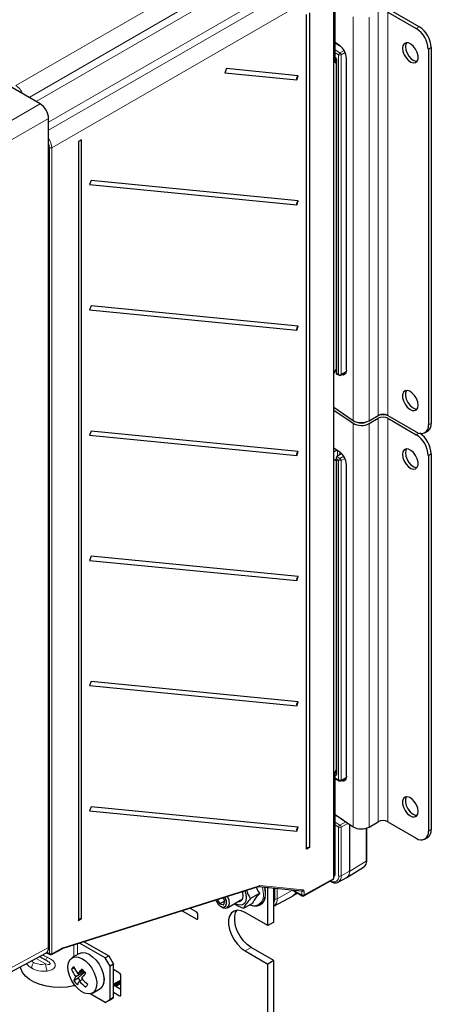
# Paper-space layout 'Blatt4' of a CAD drawing. Header units: millimetres. Extents: x 5 to 418, y 2 to 292.
# Tile 45 of 59: x 146 to 195, y 102 to 217. Entities that reach past the tile are written whole.
import ezdxf

# ---------------------------------------------------------------- set-up
doc = ezdxf.new("R2010")
doc.units = ezdxf.units.MM

psp = doc.layouts.new('Blatt4')

# ---------------------------------------------------------------- linework, layer by layer
at = {"color": 7, "linetype": 'Continuous', "lineweight": 18}
for p, q in [((145.78, 209.69), (176.58, 227.48)), ((177.57, 225.77), (147.33, 208.3)), ((148.15, 207.83), (176.8, 224.37)), ((149.61, 204.47), (179.81, 221.89)), ((178.14, 221.88), (149.61, 205.41)), ((180.8, 220.17), (149.99, 202.4)), ((185.38, 217.75), (185.38, 170.39)), ((187.25, 217.71), (187.25, 170.35)), ((188.33, 218.33), (188.33, 170.97)), ((189.46, 218.33), (189.46, 170.97)), ((192.8, 216.4), (193.14, 216.6)), ((183.98, 214.26), (183.25, 214.68)), ((183.25, 213.88), (183.83, 213.54)), ((183.83, 213.54), (184.32, 213.81)), ((194.55, 214.15), (194.21, 213.95)), ((183.68, 213.29), (183.25, 213.55)), ((183.68, 175.79), (183.68, 213.29)), ((184.45, 213.56), (183.96, 213.29)), ((183.96, 213.29), (183.96, 175.79)), ((183.46, 212.64), (183.46, 175.91)), ((140.68, 202.97), (148.62, 207.55)), ((149.61, 205.84), (141.67, 201.25)), ((149.71, 107.8), (149.71, 202.4)), ((149.99, 202.4), (149.99, 107.8)), ((183.46, 175.91), (183.68, 175.79)), ((183.96, 175.79), (184.58, 176.13)), ((185.38, 170.06), (185.38, 122.7)), ((187.25, 170.02), (187.25, 122.66)), ((188.33, 170.64), (188.33, 123.28)), ((189.46, 170.64), (189.46, 123.28)), ((194.21, 169.86), (194.55, 170.05)), ((192.8, 168.72), (193.12, 168.9)), ((183.36, 167.01), (183.1, 167.17)), ((183.56, 166.21), (183.56, 166.88)), ((183.83, 166.69), (183.83, 166.39)), ((194.55, 166.46), (194.21, 166.27)), ((183.4, 165.68), (183.1, 165.8)), ((183.46, 166.15), (183.83, 165.93)), ((183.68, 165.69), (183.46, 165.82)), ((183.46, 165.82), (183.46, 128.93)), ((183.68, 128.18), (183.68, 165.69)), ((183.83, 165.93), (184.29, 166.19)), ((184.42, 165.94), (183.96, 165.69)), ((183.96, 165.69), (183.96, 128.18)), ((183.25, 129.04), (183.31, 129)), ((183.25, 128.43), (183.68, 128.18)), ((183.31, 129), (183.4, 129.07)), ((183.96, 128.18), (184.59, 128.53)), ((184.2, 123.5), (183.25, 124.05)), ((183.25, 123.25), (183.83, 122.9)), ((183.68, 122.66), (183.25, 122.92)), ((183.68, 116.93), (183.68, 122.66)), ((183.83, 122.9), (184.52, 123.28)), ((184.68, 123.06), (183.96, 122.66)), ((183.96, 122.66), (183.96, 116.93)), ((184.97, 117.49), (184.97, 122.98)), ((184.98, 122.97), (184.98, 117.49)), ((186.92, 118.65), (186.92, 122.52)), ((194.21, 122.17), (194.55, 122.37)), ((184.98, 117.49), (186.92, 118.65)), ((183.1, 116.93), (183.25, 117.02)), ((183.96, 116.93), (184.97, 117.49)), ((151.3, 108.5), (174.33, 115.78)), ((174.41, 115.79), (179.5, 115.29)), ((179.64, 114.69), (183.1, 116.61)), ((175.05, 114.83), (175.03, 114.48)), ((176.17, 114.25), (176.17, 115.48)), ((176.45, 115.46), (176.45, 114.24)), ((176.45, 114.24), (178.26, 115.26)), ((178.36, 115.27), (179.36, 114.69)), ((179.36, 115.09), (179.19, 115.19)), ((179.36, 114.69), (179.36, 115.09)), ((179.64, 115.08), (179.64, 114.69)), ((167.15, 111.94), (167.01, 111.85)), ((152.57, 107.45), (152.57, 108.82)), ((153, 107.69), (153, 108.96)), ((140.64, 103.69), (149.61, 108.52)), ((149.43, 107.96), (149.71, 107.8)), ((149.99, 107.8), (151.24, 108.48)), ((173.4, 108.52), (172.7, 108.12)), ((148.15, 107.25), (149.27, 106.6)), ((152.57, 104.01), (152.57, 104.26)), ((156.12, 104.35), (156.08, 104.37)), ((156.12, 104.83), (156.19, 104.79)), ((158.1, 104.74), (157.25, 104.25)), ((158.1, 102.95), (157.96, 102.87))]:
    psp.add_line(p, q, dxfattribs=at)
at = {"color": 7, "linetype": 'Continuous', "lineweight": 25}
for p, q in [((148.62, 207.55), (123.08, 222.3)), ((183.1, 116.61), (183.1, 219.6)), ((183.25, 213.08), (183.25, 220.23)), ((193.14, 216.6), (189.8, 218.52)), ((179.89, 120.05), (179.89, 218.04)), ((180.27, 218.25), (180.27, 120.26)), ((189.46, 218.33), (192.8, 216.4)), ((183.25, 214.78), (183.82, 214.39)), ((194.21, 213.95), (194.21, 169.86)), ((194.55, 214.15), (194.55, 170.05)), ((183.25, 212.39), (183.25, 213.02)), ((183.4, 212.73), (183.4, 175.88)), ((184.6, 176.31), (184.6, 212.89)), ((170.49, 211.68), (170.3, 211.21)), ((178.94, 210.85), (170.49, 211.68)), ((183.4, 212.3), (183.25, 212.39)), ((170.3, 211.21), (178.75, 210.38)), ((178.75, 210.38), (178.94, 210.85)), ((149.61, 108.52), (149.61, 205.84)), ((153.49, 203.34), (153.11, 203.12)), ((153.11, 203.12), (153.11, 111.67)), ((153.49, 111.88), (153.49, 203.34)), ((154.63, 198.54), (154.44, 198.07)), ((154.44, 198.07), (178.75, 195.68)), ((178.94, 196.15), (154.63, 198.54)), ((178.75, 195.68), (178.94, 196.15)), ((154.63, 183.84), (154.44, 183.37)), ((178.94, 181.46), (154.63, 183.84)), ((154.44, 183.37), (178.75, 180.98)), ((178.75, 180.98), (178.94, 181.46)), ((183.1, 175.9), (183.4, 176.37)), ((183.3, 176.2), (183.4, 176.13)), ((183.4, 175.88), (183.73, 175.7)), ((183.92, 175.7), (184.57, 176.05)), ((183.1, 171.93), (185.38, 170.39)), ((183.1, 171.6), (185.38, 170.06)), ((187.25, 170.35), (188.33, 170.97)), ((187.25, 170.02), (188.33, 170.64)), ((189.46, 170.97), (192.8, 169.04)), ((189.46, 170.64), (192.8, 168.72)), ((154.63, 169.14), (154.44, 168.67)), ((178.94, 166.76), (154.63, 169.14)), ((193.8, 168.94), (194.14, 169.14)), ((154.44, 168.67), (178.75, 166.29)), ((178.75, 166.29), (178.94, 166.76)), ((183.1, 167.19), (183.82, 166.71)), ((183.52, 166.91), (183.1, 166.69)), ((184.04, 166.52), (183.46, 166.15)), ((194.55, 166.46), (194.55, 122.37)), ((183.4, 165.68), (183.1, 165.8)), ((183.4, 165.63), (183.1, 165.75)), ((183.4, 166.02), (183.4, 129.01)), ((194.21, 166.27), (194.21, 122.17)), ((184.6, 128.62), (184.6, 165.2)), ((154.63, 154.45), (154.44, 153.97)), ((154.44, 153.97), (178.75, 151.59)), ((178.94, 152.06), (154.63, 154.45)), ((178.75, 151.59), (178.94, 152.06)), ((154.63, 139.75), (154.44, 139.28)), ((154.44, 139.28), (178.75, 136.89)), ((178.94, 137.36), (154.63, 139.75)), ((178.75, 136.89), (178.94, 137.36)), ((183.25, 129.1), (183.4, 129.37)), ((183.25, 117.02), (183.25, 129.1)), ((183.25, 128.36), (183.73, 128.09)), ((183.92, 128.09), (184.59, 128.46)), ((154.63, 125.05), (154.44, 124.58)), ((178.94, 122.67), (154.63, 125.05)), ((154.44, 124.58), (178.75, 122.19)), ((183.25, 124.14), (185.38, 122.7)), ((178.75, 122.19), (178.94, 122.67)), ((186.98, 118.73), (186.98, 122.54)), ((187.25, 122.66), (188.33, 123.28)), ((189.46, 123.28), (192.8, 121.36)), ((193.8, 121.26), (194.14, 121.45)), ((180.27, 120.26), (179.89, 120.05)), ((184.65, 116.76), (186.61, 117.95)), ((186.61, 117.95), (186.63, 117.97)), ((183.1, 116.86), (183.16, 116.9)), ((183.63, 116.2), (184.63, 116.75)), ((184.61, 116.76), (184.66, 116.79)), ((151.22, 108.39), (174.25, 115.67)), ((174.26, 115.67), (179.34, 115.17)), ((179.6, 114.6), (183.01, 116.5)), ((182.69, 116.31), (182.75, 116.28)), ((174.41, 114.89), (173.32, 114.26)), ((175.36, 111.09), (175.36, 115.56)), ((176.06, 111.5), (176.06, 115.49)), ((176.06, 113.37), (178.32, 114.61)), ((178.22, 115.28), (179.4, 114.6)), ((178.3, 114.61), (178.35, 114.64)), ((178.35, 114.62), (178.84, 114.92)), ((169.43, 114.15), (169.74, 113.65)), ((170.29, 113.97), (169.74, 113.65)), ((169.74, 113.65), (170.2, 113.55)), ((169.84, 113.36), (170.01, 113.26)), ((170.31, 114.05), (170.11, 114.36)), ((170.2, 113.55), (170.31, 114.05)), ((170.61, 113.2), (172.21, 114.12)), ((173.59, 113.73), (172.5, 113.1)), ((174.46, 113.53), (174.51, 113.56)), ((165.3, 112.84), (167.01, 111.85)), ((167.01, 112.67), (166.22, 113.13)), ((167.02, 112.67), (166.22, 113.13)), ((167.15, 111.94), (167.15, 112.43)), ((175.36, 111.09), (172.7, 112.62)), ((153.49, 111.88), (153.11, 111.67)), ((176.06, 111.5), (175.36, 111.09)), ((156.26, 107.3), (153.25, 109.04)), ((153.8, 109.21), (156.69, 107.54)), ((140.33, 103.04), (149.31, 107.87)), ((149.39, 107.92), (149.75, 107.71)), ((149.94, 107.71), (151.2, 108.38)), ((153.23, 107.82), (152.38, 107.34)), ((156.26, 107.3), (156.69, 107.54)), ((156.69, 107.54), (157.25, 106.56)), ((172.7, 108.12), (175.36, 106.58)), ((176.06, 106.99), (173.4, 108.52)), ((148.56, 107.47), (149.27, 107.06)), ((156.83, 106.32), (156.26, 107.3)), ((157.25, 106.56), (156.83, 106.32)), ((157.25, 102.64), (157.25, 106.56)), ((176.06, 106.99), (175.36, 106.58)), ((175.36, 78.79), (175.36, 106.58)), ((176.06, 79.19), (176.06, 106.99)), ((152.64, 106.14), (152.32, 105.95)), ((153.81, 105.67), (152.81, 105.1)), ((153.71, 105.81), (153.06, 105.43)), ((153.08, 104.95), (153.84, 105.64)), ((156.07, 105.31), (156.08, 105.31)), ((156.83, 102.4), (156.83, 106.32)), ((157.96, 105.52), (157.25, 105.93)), ((158.1, 102.95), (158.1, 105.27)), ((152.58, 104.66), (153.08, 104.95)), ((153.33, 104.64), (153.08, 104.95)), ((153.59, 104.78), (153.23, 104.58)), ((156.19, 104.87), (156.12, 104.91)), ((157.25, 104.13), (158.1, 104.61)), ((158.1, 103.61), (157.25, 104.1)), ((158.1, 104.44), (157.37, 104.03)), ((158.1, 104.31), (157.5, 103.96)), ((156.26, 102.07), (154.51, 103.08)), ((154.78, 103.18), (155.63, 103.67)), ((157.25, 103.28), (157.96, 102.87)), ((156.26, 102.07), (156.83, 102.4)), ((156.69, 102.32), (156.26, 102.07)), ((157.25, 102.64), (156.69, 102.32)), ((156.83, 102.4), (157.25, 102.64))]:
    psp.add_line(p, q, dxfattribs=at)
at = {"color": 7, "linetype": 'Continuous', "lineweight": 25, "flags": 128}
for points in [[(191.17, 214.07), (191.22, 213.7), (191.37, 213.31), (191.59, 212.94), (191.87, 212.64), (192.17, 212.44), (192.46, 212.36), (192.71, 212.4), (192.9, 212.57), (193, 212.84), (193, 213.19), (192.9, 213.58), (192.71, 213.96), (192.46, 214.3), (192.17, 214.56), (191.87, 214.7), (191.59, 214.72), (191.37, 214.61), (191.22, 214.39), (191.17, 214.07)], [(191.63, 214.73), (191.56, 214.59), (191.51, 214.27)], [(191.51, 214.27), (191.56, 213.9), (191.71, 213.51), (191.93, 213.14), (192.21, 212.84), (192.51, 212.64), (192.8, 212.55), (192.89, 212.55)], [(184.6, 176.31), (184.58, 176.12), (184.54, 175.97), (184.47, 175.85), (184.37, 175.77), (184.25, 175.72), (184.12, 175.73), (184.02, 175.75)], [(184.36, 175.94), (184.48, 175.91), (184.5, 175.9)], [(193.01, 172.19), (192.96, 172.56), (192.82, 172.95), (192.59, 173.31), (192.32, 173.61), (192.02, 173.82), (191.72, 173.9), (191.47, 173.86), (191.28, 173.69), (191.18, 173.41), (191.18, 173.06), (191.28, 172.68), (191.47, 172.29), (191.72, 171.96), (192.02, 171.7), (192.32, 171.56), (192.59, 171.54), (192.82, 171.65), (192.96, 171.87), (193.01, 172.19)], [(191.63, 173.9), (191.62, 173.88), (191.52, 173.61), (191.52, 173.26), (191.62, 172.87), (191.81, 172.49), (192.06, 172.15), (192.35, 171.9), (192.66, 171.75), (192.89, 171.73)], [(191.17, 166.39), (191.22, 166.01), (191.37, 165.62), (191.59, 165.26), (191.87, 164.96), (192.17, 164.76), (192.46, 164.67), (192.71, 164.72), (192.9, 164.89), (193, 165.16), (193, 165.51), (192.9, 165.9), (192.71, 166.28), (192.46, 166.62), (192.17, 166.87), (191.87, 167.02), (191.59, 167.04), (191.37, 166.93), (191.22, 166.7), (191.17, 166.39)], [(191.63, 167.04), (191.56, 166.9), (191.51, 166.58)], [(191.51, 166.58), (191.56, 166.21), (191.71, 165.82), (191.93, 165.45), (192.21, 165.15), (192.51, 164.95), (192.8, 164.87), (192.89, 164.87)], [(184.6, 128.62), (184.58, 128.44), (184.54, 128.28), (184.47, 128.16), (184.37, 128.08), (184.25, 128.04), (184.12, 128.04), (183.97, 128.08), (183.93, 128.1)], [(193.01, 124.5), (192.96, 124.87), (192.82, 125.26), (192.59, 125.63), (192.32, 125.93), (192.02, 126.13), (191.72, 126.22), (191.47, 126.17), (191.28, 126), (191.18, 125.73), (191.18, 125.38), (191.28, 124.99), (191.47, 124.61), (191.72, 124.27), (192.02, 124.02), (192.32, 123.87), (192.59, 123.85), (192.82, 123.96), (192.96, 124.18), (193.01, 124.5)], [(191.63, 126.21), (191.62, 126.2), (191.52, 125.92), (191.52, 125.57), (191.62, 125.19), (191.81, 124.8), (192.06, 124.47), (192.35, 124.21), (192.66, 124.07), (192.89, 124.04)], [(183.65, 116.21), (183.64, 116.21), (183.63, 116.2)], [(170.49, 114.01), (170.36, 114.35), (170.32, 114.43)], [(170.82, 114.07), (170.68, 114.45), (170.64, 114.53)], [(172.66, 115.17), (172.76, 114.83), (172.81, 114.39), (172.76, 114), (172.61, 113.71), (172.37, 113.53), (172.07, 113.48), (171.72, 113.56), (171.47, 113.7)], [(171.89, 113.94), (172.04, 113.94), (172.26, 114.05), (172.41, 114.28), (172.46, 114.59)], [(172.46, 114.59), (172.41, 114.96), (172.38, 115.08)], [(169.25, 114.09), (169.32, 113.93), (169.53, 113.62), (169.78, 113.39), (170.05, 113.28), (170.28, 113.29), (170.44, 113.43), (170.52, 113.69), (170.49, 114.01)], [(170.01, 113.26), (170.12, 113.2), (170.41, 113.14), (170.64, 113.22), (170.8, 113.42), (170.86, 113.71), (170.82, 114.07)], [(172.7, 112.62), (172.23, 112.83), (171.79, 112.89), (171.4, 112.8), (171.09, 112.58), (170.87, 112.22), (170.76, 111.76), (170.76, 111.22), (170.87, 110.62), (171.09, 110.02), (171.4, 109.43), (171.79, 108.9), (172.23, 108.45), (172.7, 108.12)], [(173.4, 108.52), (172.94, 108.86), (172.5, 109.31), (172.11, 109.84), (171.8, 110.42), (171.58, 111.03), (171.47, 111.62), (171.47, 112.17), (171.58, 112.63), (171.72, 112.88)], [(153.23, 107.82), (153.56, 107.93), (153.95, 107.9), (154.37, 107.74), (154.79, 107.45), (155.19, 107.05), (155.54, 106.57), (155.83, 106.04), (156.02, 105.49), (156.12, 104.96), (156.1, 104.48), (155.99, 104.07), (155.77, 103.77), (155.63, 103.67)], [(152.12, 107.09), (152.38, 107.33), (152.71, 107.44), (153.1, 107.41), (153.52, 107.25), (153.95, 106.96), (154.35, 106.56), (154.7, 106.09), (154.98, 105.55), (155.17, 105.01), (155.27, 104.47), (155.26, 103.99), (155.14, 103.58), (154.92, 103.28), (154.62, 103.11), (154.26, 103.07), (153.85, 103.17), (153.42, 103.4), (153.01, 103.74), (152.63, 104.18), (152.31, 104.69), (152.07, 105.23), (151.92, 105.78), (151.88, 106.29), (151.95, 106.74), (152.12, 107.09)], [(152.57, 104.01), (151.78, 103.88), (150.97, 103.83), (150.15, 103.86), (149.36, 103.98), (148.61, 104.17), (147.94, 104.44), (147.36, 104.78), (146.89, 105.17), (146.55, 105.6), (146.35, 106.05), (146.31, 106.26)], [(156.11, 104.33), (156.1, 104.32), (156.09, 104.31)]]:
    psp.add_lwpolyline(points, dxfattribs=at)
at = {"color": 7, "linetype": 'Continuous', "lineweight": 18, "flags": 128}
for points in [[(174.84, 114.8), (174.79, 115.35), (174.73, 115.62)], [(174.95, 115.6), (175, 115.38), (175.05, 114.83)]]:
    psp.add_lwpolyline(points, dxfattribs=at)
at = {"color": 7, "linetype": 'Continuous', "lineweight": 25}
for centre, radius, start, end in [((191.14, 213.81), 3.07, 2.606, 57.3987), ((191.48, 214.01), 3.07, 2.606, 57.3987), ((182.61, 212.82), 1.98, 2.0545, 52.6915), ((179.18, 210.48), 0.44, 123.1255, 193.6182), ((179.18, 195.79), 0.44, 123.1255, 193.6182), ((179.18, 181.09), 0.44, 123.1255, 193.6182), ((183.82, 175.87), 0.2, 240.8765, 299.1539), ((188.9, 169.88), 1.23, 62.612, 117.3927), ((188.9, 168.94), 2.11, 75.5029, 104.4971), ((186.35, 172.07), 1.94, 239.7718, 297.6526), ((186.35, 171.74), 1.94, 239.7718, 297.6526), ((186.35, 171.33), 1.25, 244.8679, 295.1321), ((188.9, 169.55), 1.23, 62.612, 117.3927), ((193.6, 169.93), 0.959, 304.0583, 7.2544), ((193.35, 169.72), 0.873, 230.8001, 9.2106), ((191.47, 166.32), 3.09, 2.684, 56.0758), ((191.14, 166.13), 3.07, 2.606, 57.3987), ((179.18, 166.39), 0.44, 123.1255, 193.6182), ((182.61, 165.13), 1.98, 2.0545, 52.6915), ((179.18, 151.69), 0.44, 123.1255, 193.6182), ((179.18, 137), 0.44, 123.1255, 193.6182), ((184.58, 128.85), 0.636, 241.3967, 262.8586), ((183.82, 128.27), 0.2, 240.8765, 299.1539), ((179.18, 122.3), 0.44, 123.1255, 193.6182), ((186.35, 124.38), 1.94, 239.7718, 297.6526), ((188.9, 122.19), 1.23, 62.612, 117.3927), ((193.35, 122.03), 0.873, 230.8001, 9.2106), ((193.6, 122.25), 0.959, 304.0583, 7.2544), ((180.22, 119.9), 0.364, 82.3688, 155.8607), ((173.88, 114.55), 1.15, 255.3387, 356.4197), ((173.82, 114.61), 1.26, 303.5961, 352.4999), ((179.5, 114.77), 0.2, 240.0027, 299.1147), ((173.8, 114.94), 1.51, 248.7631, 271.3596), ((166.85, 112.41), 0.307, 2.6055, 57.3945), ((153.44, 111.52), 0.364, 82.3688, 155.8607), ((167.07, 111.92), 0.0873, 230.7967, 9.214), ((149.85, 107.89), 0.2, 240.0027, 298.2415), ((156.61, 103.12), 5.14, 141.9103, 146.5532), ((157.08, 108.11), 5.23, 204.4048, 215.2406), ((157.33, 108.45), 5.23, 204.4048, 215.2406), ((160.41, 99.68), 9.34, 137.2337, 141.9311), ((160.82, 99.16), 9.34, 137.2337, 141.9311), ((158.02, 109.15), 5.46, 215.0362, 222.027), ((154.98, 104.81), 1.21, 331.8713, 28.0191), ((157.8, 105.26), 0.307, 2.6055, 57.3945), ((152.72, 103.35), 0.675, 86.9107, 102.4946), ((154.85, 103.71), 2.46, 145.762, 157.2147), ((157.05, 107.8), 5.46, 215.0362, 222.027), ((155.26, 103.19), 2.46, 145.762, 157.2147), ((157.67, 108.56), 5.96, 221.9008, 231.8256), ((157.91, 108.9), 5.96, 221.9008, 231.8256), ((158.27, 101.03), 5.14, 141.9103, 146.5532), ((158.02, 102.94), 0.0873, 230.7967, 9.214)]:
    psp.add_arc(centre, radius, start, end, dxfattribs=at)
at = {"color": 7, "linetype": 'Continuous', "lineweight": 18}
for centre, radius, start, end in [((183.5, 212.73), 0.0997, 186.2479, 246.0218), ((183.99, 213.27), 0.312, 122.4792, 176.3612), ((183.82, 213.57), 0.308, 242.6565, 296.7662), ((183.65, 213.28), 0.313, 2.5109, 55.7417), ((149.85, 202.68), 0.308, 242.6577, 296.7486), ((183.82, 176.06), 0.308, 242.6565, 296.7662), ((183.78, 175.78), 0.101, 174.7508, 235.9365), ((183.87, 175.78), 0.0978, 304.7006, 6.5573), ((183.99, 165.67), 0.312, 122.4792, 176.3612), ((183.82, 165.96), 0.308, 242.6565, 296.7662), ((183.65, 165.67), 0.313, 2.5109, 55.7417), ((183.46, 128.77), 0.274, 123.5345, 142.4911), ((183.5, 129.01), 0.0965, 184.2707, 247.0494), ((183.82, 128.46), 0.308, 242.6565, 296.7662), ((183.78, 128.17), 0.101, 174.7508, 235.9365), ((183.87, 128.17), 0.0951, 303.6905, 7.5673), ((183.99, 122.64), 0.312, 122.4792, 176.3612), ((183.82, 122.93), 0.308, 242.6565, 296.7662), ((183.65, 122.64), 0.313, 2.5109, 55.7417), ((184.38, 123.04), 0.305, 2.3458, 32.2894), ((186.13, 118.58), 0.796, 309.3369, 5.296), ((186.88, 118.74), 0.099, 295.3879, 354.638), ((183.1, 116.83), 0.596, 233.9765, 9.6043), ((183.17, 116.85), 0.796, 306.5811, 5.543), ((183.82, 117.2), 0.308, 242.6565, 296.7662), ((184.19, 117.4), 0.785, 303.9678, 6.3937), ((184.16, 117.41), 0.815, 307.9867, 5.418), ((184.88, 117.65), 0.189, 299.1313, 300.8633), ((174.2, 115.78), 0.126, 291.8055, 355.8892), ((174.26, 115.83), 0.158, 267.9437, 344.4687), ((172.15, 114.89), 2.95, 351.4429, 13.903), ((182.79, 116.34), 0.0818, 190.2816, 238.1234), ((173.66, 114.61), 1.2, 278.2879, 9.1092), ((177.93, 115.28), 0.775, 300.1959, 340.976), ((177.91, 115.3), 0.805, 303.5902, 339.9747), ((179.34, 115.33), 0.158, 267.9437, 344.4687), ((179.5, 115.36), 0.308, 242.6577, 296.7486), ((179.5, 114.96), 0.308, 242.6577, 296.7486), ((179.46, 114.68), 0.0959, 172.7442, 235.9436), ((179.54, 114.68), 0.0977, 304.6073, 6.613), ((175.05, 114.21), 1.12, 335.2943, 2.0212), ((175.47, 114.15), 0.984, 306.7874, 5.5248), ((176.31, 114.52), 0.308, 242.6565, 296.7662), ((149.8, 107.79), 0.0961, 172.814, 235.8738), ((149.85, 108.08), 0.308, 242.6577, 296.7486), ((149.89, 107.79), 0.0974, 302.6596, 6.5244), ((151.14, 108.47), 0.0974, 302.6596, 6.5244), ((151.17, 108.51), 0.126, 291.8055, 355.8892), ((149.08, 106.04), 1.44, 148.8563, 178.0435), ((142.06, 111.59), 8.52, 327.8977, 330.3837), ((151.3, 106.62), 2.03, 180.5526, 204.9553)]:
    psp.add_arc(centre, radius, start, end, dxfattribs=at)
for centre, major_axis, ratio, start_param, end_param in [((183.18, 212.81), (-0.2, 0.346), 0.578965, 3.928442, 5.253648), ((145.78, 208.55), (-0.7, 1.21), 0.574605, 4.530611, 5.497694), ((149, 202.97), (-0.7, 1.21), 0.574592, 3.927257, 4.823316), ((148.86, 202.89), (-0.6, 1.04), 0.577562, 3.92722, 4.397956), ((183.18, 129.09), (-0.201, 0.347), 0.575802, 2.600496, 3.925702), ((183.32, 129.17), (-0.085, 0.183), 0.56964, 2.408205, 3.242805), ((184.68, 123.38), (0.205, 0.343), 0.587723, 3.93627, 4.234851), ((174.27, 115.42), (0.205, 0.343), 0.587687, 0.270893, 0.585106), ((179.21, 115.01), (0.104, 0.171), 0.604107, 5.51137, 6.291722), ((179.35, 114.92), (0.205, 0.343), 0.587758, 5.506863, 6.554153), ((150.89, 107.28), (4.59, -2.1), 0.103924, 4.314379, 4.444287), ((151.24, 108.15), (0.205, 0.343), 0.587648, 0.585179, 0.777165), ((150.89, 110.91), (3.49, 4.66), 0.642287, 2.994558, 3.218936), ((150.39, 111.19), (2.55, 4.41), 0.577335, 3.041725, 3.141633), ((150.39, 111.19), (2.55, 4.41), 0.577335, 3.141633, 3.611385), ((150.39, 106.41), (3.6, -2.08), 0.00007, 1.886483, 2.10333), ((150.89, 110.91), (3.49, 4.66), 0.642287, 3.218936, 3.688688)]:
    psp.add_ellipse(centre, major_axis=major_axis, ratio=ratio, start_param=start_param, end_param=end_param, dxfattribs=at)
at = {"color": 7, "linetype": 'Continuous', "lineweight": 25}
for centre, major_axis, ratio, start_param, end_param in [((148.62, 206.41), (-0.7, 1.21), 0.577557, 3.927224, 5.497716), ((183.6, 175.99), (0.2, 0.118), 0.007627, 2.351713, 3.137111), ((183.6, 165.9), (-0.141, 0.248), 0.572275, 0.056608, 1.575044), ((183.46, 165.99), (0.093, 0.178), 0.545906, 0.762097, 0.814457), ((182.96, 117.02), (0.283, 0), 0.577382, 5.497706, 6.283185), ((182.81, 116.61), (0.285, -0.002), 0.572178, 5.493299, 6.287592), ((148.62, 109.09), (-0.7, 1.21), 0.577206, 3.124143, 3.92692)]:
    psp.add_ellipse(centre, major_axis=major_axis, ratio=ratio, start_param=start_param, end_param=end_param, dxfattribs=at)
for points, knots in [([(183.25, 213.02), (183.25, 213.02), (183.27, 213.01), (183.31, 212.97), (183.35, 212.9), (183.38, 212.83), (183.4, 212.77), (183.4, 212.74), (183.4, 212.73)], [0, 0, 0, 0, 0.059417, 0.241682, 0.440523, 0.648873, 0.855302, 1, 1, 1, 1]), ([(183.4, 129.01), (183.4, 129), (183.4, 128.98), (183.4, 128.98), (183.4, 128.98)], [0, 0, 0, 0, 0.588163, 1, 1, 1, 1]), ([(186.63, 117.98), (186.67, 118.01), (186.8, 118.09), (186.92, 118.32), (186.97, 118.55), (186.98, 118.7), (186.98, 118.73)], [0, 0, 0, 0, 0.191956, 0.540436, 0.899832, 1, 1, 1, 1]), ([(174.41, 114.89), (174.26, 115.12), (174.12, 115.34), (174.02, 115.6), (174.02, 115.6)], [0, 0, 0, 0, 0.998823, 1, 1, 1, 1]), ([(174.25, 115.67), (174.25, 115.67), (174.26, 115.67), (174.26, 115.67), (174.26, 115.67)], [0, 0, 0, 0, 0.399238, 1, 1, 1, 1]), ([(182.75, 116.28), (182.81, 116.24), (182.98, 116.15), (183.26, 116.1), (183.51, 116.13), (183.61, 116.2), (183.64, 116.23)], [0, 0, 0, 0, 0.1939049, 0.5634137, 0.8778037, 1, 1, 1, 1]), ([(172.85, 115.23), (172.94, 115), (173.08, 114.66), (173.26, 114.36), (173.32, 114.26)], [0, 0, 0, 0, 0.686579, 1, 1, 1, 1]), ([(173.59, 113.73), (173.65, 113.85), (173.77, 114.08), (174.06, 114.49), (174.31, 114.77), (174.41, 114.89)], [0, 0, 0, 0, 0.359916, 0.73073, 1, 1, 1, 1]), ([(172.5, 113.1), (172.44, 113.12), (172.14, 113.24), (171.74, 113.42), (171.48, 113.6), (171.4, 113.66)], [0, 0, 0, 0, 0.1445074, 0.7564804, 1, 1, 1, 1]), ([(173.32, 114.26), (173.16, 114.08), (172.86, 113.71), (172.62, 113.34), (172.52, 113.15), (172.5, 113.1)], [0, 0, 0, 0, 0.418553, 0.850156, 1, 1, 1, 1]), ([(151.2, 108.38), (151.2, 108.39), (151.21, 108.39), (151.21, 108.39), (151.22, 108.39)], [0, 0, 0, 0, 0.248711, 1, 1, 1, 1])]:
    psp.add_open_spline(points, degree=3, knots=knots, dxfattribs=at)
at = {"color": 7, "linetype": 'Continuous', "lineweight": 18}
for points, knots in [([(149.27, 106.6), (149.37, 106.57), (149.51, 106.54), (149.67, 106.53), (149.75, 106.55), (149.78, 106.57), (149.8, 106.59), (149.81, 106.62), (149.8, 106.65), (149.77, 106.7), (149.69, 106.79), (149.52, 106.92), (149.36, 107.01), (149.27, 107.06)], [0, 0, 0, 0, 0.243429, 0.365333, 0.410278, 0.455519, 0.479541, 0.503771, 0.525106, 0.55474, 0.607268, 0.765765, 1, 1, 1, 1]), ([(149.46, 107.38), (149.63, 107.29), (149.92, 107.14), (150.23, 106.89), (150.36, 106.68), (150.41, 106.51), (150.41, 106.39), (150.36, 106.23), (150.24, 106.06), (149.93, 105.85), (149.64, 105.79), (149.46, 105.76)], [0, 0, 0, 0, 0.189367, 0.329565, 0.41974, 0.460254, 0.546207, 0.567803, 0.673336, 0.794095, 1, 1, 1, 1])]:
    psp.add_open_spline(points, degree=3, knots=knots, dxfattribs=at)

doc.saveas('drawing.dxf')
